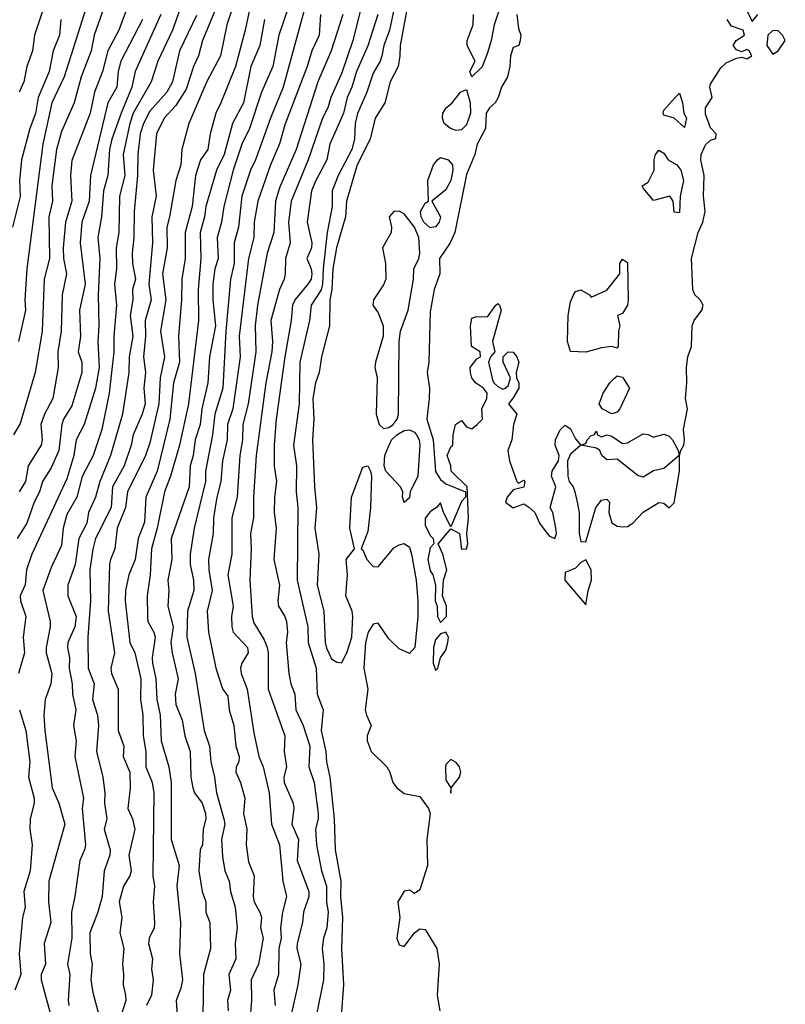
# Model space of a CAD drawing. Header units: metres. Extents: x -51132 to -49532, y -231222 to -229437.
# Tile 117 of 256: x -50879 to -50805, y -230468 to -230373. Entities that reach past the tile are written whole.
import ezdxf

# ---------------------------------------------------------------- set-up
doc = ezdxf.new("R2010")
doc.units = ezdxf.units.M
doc.layers.add('CONTOUR_INDEX', color=1, linetype='Continuous')
doc.layers.add('CONTOUR_INTER', color=3, linetype='Continuous')

msp = doc.modelspace()

# ---------------------------------------------------------------- linework, layer by layer
at = {"layer": 'CONTOUR_INDEX'}
for points, elevation in [([(-50841.206, -230365.759), (-50842.989, -230374.259), (-50843.543, -230375.759), (-50843.741, -230376.759), (-50843.894, -230377.259), (-50844.58, -230378.401), (-50845.187, -230380.259), (-50846.08, -230382.286), (-50846.317, -230383.259), (-50846.372, -230384.759), (-50846.633, -230385.759), (-50847.93, -230388.259), (-50848.533, -230389.759), (-50848.534, -230391.259), (-50849.004, -230393.759), (-50849.403, -230397.259), (-50849.443, -230398.759), (-50849.58, -230399.288), (-50850.554, -230400.759), (-50850.701, -230402.259), (-50851.628, -230406.259), (-50851.709, -230410.259), (-50852.231, -230414.259), (-50851.967, -230416.259), (-50852, -230418.759), (-50851.842, -230420.259), (-50851.892, -230427.259), (-50850.868, -230431.759), (-50850.845, -230433.259), (-50850.063, -230435.759), (-50849.961, -230438.259), (-50849.383, -230439.759), (-50849.578, -230441.759), (-50849.133, -230443.759), (-50849.076, -230444.759), (-50848.761, -230446.259), (-50848.325, -230450.259), (-50848.235, -230453.259), (-50847.691, -230456.259), (-50847.711, -230457.759), (-50847.54, -230459.759), (-50847.635, -230462.759), (-50847.441, -230466.259), (-50847.668, -230469.259)], 15), ([(-50867.781, -230370.759), (-50869.069, -230374.259), (-50870.136, -230376.259), (-50870.622, -230378.259), (-50871.405, -230380.259), (-50871.816, -230382.259), (-50873.58, -230386.821), (-50873.716, -230388.259), (-50873.58, -230390.759), (-50874.209, -230392.759), (-50874.415, -230395.259), (-50874.385, -230396.259), (-50874.092, -230397.759), (-50874.536, -230399.759), (-50874.611, -230403.259), (-50874.933, -230405.259), (-50874.909, -230406.759), (-50875.42, -230409.759), (-50876.233, -230411.259), (-50876.562, -230412.259), (-50876.436, -230413.759), (-50876.543, -230414.259), (-50877.78, -230416.259), (-50878.065, -230417.759), (-50878.668, -230418.759)], 30), ([(-50859.145, -230370.759), (-50861.009, -230375.259), (-50861.389, -230376.759), (-50861.868, -230377.759), (-50862.58, -230379.952), (-50863.58, -230381.524), (-50864.686, -230382.759), (-50865.438, -230384.259), (-50865.769, -230387.759), (-50865.473, -230390.259), (-50865.886, -230392.259), (-50865.819, -230394.759), (-50866.177, -230398.759), (-50865.963, -230400.259), (-50866.528, -230402.259), (-50866.505, -230403.759), (-50866.688, -230405.759), (-50866.512, -230407.259), (-50866.656, -230408.759), (-50866.535, -230410.259), (-50866.812, -230411.259), (-50867.684, -230413.259), (-50867.874, -230414.259), (-50868.556, -230416.259), (-50869.664, -230418.259), (-50869.818, -230420.259), (-50871.311, -230423.259), (-50871.58, -230424.27), (-50871.86, -230426.259), (-50871.784, -230429.259), (-50872.036, -230432.759), (-50872.017, -230435.759), (-50871.453, -230437.259), (-50871.593, -230438.759), (-50871.125, -230440.259), (-50871.027, -230441.259), (-50871.208, -230443.759), (-50870.592, -230446.259), (-50870.408, -230447.759), (-50870.439, -230448.759), (-50870.211, -230450.259), (-50870.468, -230451.259), (-50869.915, -230453.259), (-50869.931, -230453.759), (-50870.469, -230455.259), (-50870.664, -230457.759), (-50871.085, -230459.259), (-50871.863, -230461.259), (-50871.824, -230463.259), (-50871.618, -230464.259), (-50871.773, -230465.759), (-50871.58, -230466.977), (-50870.946, -230469.259)], 25), ([(-50851.044, -230371.759), (-50853.233, -230379.759), (-50854.463, -230382.759), (-50855.895, -230386.759), (-50856.396, -230387.759), (-50857.219, -230390.259), (-50857.55, -230393.259), (-50857.952, -230394.759), (-50857.945, -230396.759), (-50858.316, -230398.259), (-50858.752, -230403.259), (-50859.058, -230408.759), (-50859.835, -230411.259), (-50860.051, -230413.259), (-50860.714, -230416.759), (-50860.731, -230417.759), (-50861.817, -230422.259), (-50862.182, -230424.759), (-50862.191, -230425.759), (-50861.874, -230427.259), (-50861.834, -230428.259), (-50862.461, -230430.259), (-50862.504, -230432.759), (-50861.721, -230436.259), (-50860.846, -230441.759), (-50860.337, -230443.259), (-50860.194, -230444.759), (-50859.84, -230446.259), (-50859.657, -230447.759), (-50858.949, -230450.259), (-50858.873, -230450.759), (-50859.179, -230452.259), (-50859.08, -230453.905), (-50858.852, -230455.259), (-50858.456, -230456.259), (-50858.327, -230457.259), (-50857.875, -230458.759), (-50857.673, -230460.759), (-50857.868, -230462.259), (-50857.783, -230463.759), (-50858.458, -230465.259), (-50858.32, -230466.759), (-50858.613, -230467.759), (-50858.549, -230468.759)], 20)]:
    msp.add_lwpolyline(points, dxfattribs=dict(at, elevation=elevation))
at = {"layer": 'CONTOUR_INTER'}
for points, elevation in [([(-50869.504, -230369.259), (-50871.427, -230374.759), (-50871.722, -230376.259), (-50872.697, -230378.759), (-50873.368, -230381.259), (-50874.58, -230384.039), (-50875.072, -230385.759), (-50875.515, -230389.259), (-50875.437, -230390.759), (-50875.801, -230392.259), (-50875.755, -230396.259), (-50876.252, -230398.259), (-50876.445, -230403.259), (-50877.116, -230407.259), (-50878.58, -230412.185), (-50879.205, -230413.259)], 31), ([(-50851.793, -230369.259), (-50853.644, -230374.759), (-50854.22, -230377.759), (-50855.337, -230380.259), (-50856.477, -230383.759), (-50857.222, -230385.259), (-50858.051, -230387.759), (-50858.959, -230391.259), (-50859.172, -230392.759), (-50859.607, -230394.259), (-50859.507, -230396.259), (-50859.813, -230397.259), (-50860.013, -230398.759), (-50860.015, -230400.259), (-50859.745, -230402.759), (-50860.324, -230405.759), (-50860.487, -230408.259), (-50861.069, -230410.759), (-50861.232, -230412.259), (-50861.72, -230413.759), (-50861.9, -230415.259), (-50862.18, -230416.259), (-50862.29, -230418.259), (-50864.024, -230423.259), (-50863.951, -230425.259), (-50864.357, -230427.259), (-50864.258, -230428.259), (-50864.348, -230429.759), (-50863.843, -230431.759), (-50864.048, -230433.259), (-50863.939, -230434.259), (-50863.339, -230436.759), (-50863.627, -230438.259), (-50863.576, -230439.259), (-50862.967, -230440.759), (-50862.708, -230442.259), (-50862.187, -230443.759), (-50862.118, -230446.259), (-50861.955, -230447.259), (-50861.793, -230447.759), (-50861.044, -230448.759), (-50860.733, -230449.759), (-50860.702, -230450.259), (-50860.938, -230451.259), (-50861.013, -230452.759), (-50861.225, -230453.259), (-50861.374, -230455.259), (-50861.036, -230457.259), (-50860.691, -230458.259), (-50860.675, -230459.259), (-50860.318, -230460.259), (-50860.248, -230462.759), (-50860.921, -230465.259), (-50860.972, -230469.259)], 21), ([(-50856.08, -230370.292), (-50856.888, -230374.259), (-50857.836, -230377.759), (-50859.227, -230381.259), (-50859.739, -230382.259), (-50860.266, -230384.259), (-50860.501, -230385.759), (-50861.187, -230386.759), (-50861.672, -230388.259), (-50862.001, -230391.259), (-50862.681, -230393.759), (-50862.666, -230396.259), (-50863.011, -230398.259), (-50863.021, -230400.259), (-50863.329, -230403.759), (-50863.229, -230406.259), (-50863.815, -230408.259), (-50864.154, -230411.759), (-50865.385, -230416.759), (-50866.469, -230419.259), (-50866.58, -230421.667), (-50867.2, -230423.259), (-50867.5, -230425.259), (-50868.103, -230426.759), (-50868.413, -230428.259), (-50868.466, -230429.259), (-50868.013, -230433.259), (-50867.521, -230434.259), (-50866.933, -230436.759), (-50866.968, -230438.759), (-50866.744, -230440.259), (-50866.729, -230442.259), (-50866.476, -230443.759), (-50866.455, -230445.259), (-50865.849, -230446.759), (-50865.685, -230447.759), (-50865.791, -230455.759), (-50865.646, -230456.759), (-50865.759, -230458.259), (-50865.618, -230460.259), (-50865.661, -230460.759), (-50866.144, -230461.759), (-50866.214, -230462.259), (-50865.813, -230463.759), (-50865.922, -230464.759), (-50865.765, -230465.759), (-50865.925, -230467.259), (-50866.406, -230468.259)], 23), ([(-50845.285, -230370.259), (-50846.541, -230375.259), (-50847.58, -230378.375), (-50848.643, -230380.759), (-50848.932, -230381.759), (-50849.457, -230382.759), (-50850.829, -230386.759), (-50852.482, -230390.759), (-50852.712, -230392.759), (-50852.562, -230394.759), (-50853.012, -230396.259), (-50853.035, -230397.759), (-50853.151, -230398.259), (-50853.606, -230399.259), (-50854.434, -230402.259), (-50854.282, -230404.259), (-50854.343, -230405.259), (-50854.922, -230408.259), (-50855.849, -230415.259), (-50856.108, -230419.259), (-50856.092, -230421.259), (-50856.388, -230422.759), (-50856.326, -230424.259), (-50856.449, -230427.259), (-50856.241, -230430.759), (-50856.08, -230431.39), (-50855.08, -230433.018), (-50854.768, -230433.759), (-50854.676, -230434.259), (-50854.675, -230437.759), (-50853.079, -230442.259), (-50853.151, -230443.759), (-50852.921, -230445.259), (-50853.165, -230446.259), (-50853.15, -230446.759), (-50852.273, -230448.759), (-50852.208, -230449.259), (-50852.398, -230450.759), (-50851.78, -230452.259), (-50851.886, -230454.259), (-50850.759, -230457.259), (-50850.775, -230457.759), (-50851.293, -230459.259), (-50851.372, -230460.259), (-50851.905, -230462.259), (-50851.939, -230462.759), (-50851.534, -230464.259), (-50851.826, -230466.259), (-50852.517, -230469.259)], 17), ([(-50871.939, -230371.259), (-50874.338, -230378.759), (-50875.521, -230381.259), (-50876.381, -230385.259), (-50877.913, -230397.259), (-50878.105, -230400.259), (-50878.042, -230401.259), (-50878.724, -230404.259)], 32), ([(-50875.855, -230370.759), (-50877.173, -230374.759), (-50877.386, -230376.259), (-50877.912, -230377.759), (-50878.205, -230379.259), (-50878.663, -230380.259)], 34), ([(-50862.852, -230371.259), (-50863.901, -230374.259), (-50865.297, -230377.259), (-50865.951, -230379.259), (-50867.693, -230382.259), (-50868.019, -230383.259), (-50868.659, -230386.259), (-50868.477, -230388.259), (-50868.987, -230390.259), (-50869.08, -230393.759), (-50869.313, -230395.259), (-50869.303, -230397.259), (-50869.486, -230398.759), (-50869.29, -230400.759), (-50869.542, -230403.759), (-50869.539, -230405.259), (-50869.994, -230409.259), (-50870.702, -230412.759), (-50871.552, -230415.259), (-50872.58, -230417.28), (-50873.109, -230419.259), (-50874.08, -230420.925), (-50874.415, -230422.259), (-50874.58, -230423.938), (-50875.58, -230426.029), (-50876.378, -230428.259), (-50875.666, -230431.259), (-50875.662, -230431.759), (-50876.076, -230433.759), (-50876.062, -230434.259), (-50875.531, -230436.259), (-50875.628, -230437.259), (-50876.158, -230438.759), (-50876.285, -230440.259), (-50876.18, -230441.759), (-50875.486, -230447.259), (-50874.838, -230448.759), (-50874.257, -230450.759), (-50875.792, -230456.259), (-50875.833, -230458.259), (-50875.624, -230460.259), (-50876.249, -230462.259), (-50876.116, -230464.259), (-50876.548, -230465.259), (-50876.539, -230465.759), (-50875.185, -230470.759)], 27), ([(-50857.823, -230371.259), (-50858.658, -230373.759), (-50859.27, -230376.759), (-50860.58, -230379.215), (-50862.311, -230383.259), (-50863.012, -230385.759), (-50863.106, -230387.259), (-50863.57, -230388.759), (-50864.172, -230392.259), (-50864.45, -230393.259), (-50864.396, -230395.259), (-50864.865, -230397.759), (-50864.552, -230400.259), (-50865.068, -230403.259), (-50864.669, -230405.759), (-50865.096, -230407.759), (-50865.216, -230410.259), (-50866.08, -230414.041), (-50866.488, -230415.259), (-50868.224, -230418.759), (-50868.425, -230420.259), (-50869.224, -230422.259), (-50869.443, -230424.259), (-50869.871, -230425.259), (-50869.957, -230425.759), (-50870.087, -230430.259), (-50869.467, -230434.259), (-50869.821, -230435.759), (-50869.774, -230436.259), (-50869.118, -230437.759), (-50869.141, -230441.759), (-50868.598, -230443.259), (-50868.642, -230444.259), (-50868.017, -230445.759), (-50867.97, -230447.259), (-50868.195, -230449.259), (-50867.756, -230450.259), (-50867.515, -230451.259), (-50868.089, -230453.759), (-50867.886, -230455.259), (-50868.004, -230455.759), (-50868.608, -230456.759), (-50869.028, -230458.259), (-50868.785, -230459.759), (-50868.97, -230461.259), (-50868.578, -230462.759), (-50868.721, -230464.259), (-50868.602, -230465.259), (-50868.661, -230466.259), (-50868.408, -230467.259), (-50868.404, -230467.759), (-50868.86, -230469.259)], 24), ([(-50831.934, -230370.759), (-50832.93, -230373.759), (-50833.2, -230375.259), (-50833.58, -230376.443), (-50834.08, -230377.803), (-50835.08, -230378.754), (-50835.275, -230378.259), (-50834.767, -230377.259), (-50835.519, -230375.759), (-50835.507, -230375.259), (-50834.93, -230373.759), (-50834.899, -230372.759)], 14), ([(-50841.238, -230371.759), (-50841.966, -230375.759), (-50841.991, -230376.759), (-50842.179, -230377.759), (-50842.924, -230379.259), (-50843.458, -230381.259), (-50844.387, -230382.759), (-50844.854, -230384.759), (-50846.122, -230387.259), (-50847.13, -230390.759), (-50847.234, -230392.259), (-50848.089, -230395.259), (-50848.463, -230397.259), (-50848.552, -230399.259), (-50848.739, -230400.259), (-50848.772, -230402.759), (-50849.55, -230405.759), (-50849.783, -230407.259), (-50850.139, -230408.259), (-50850.369, -230409.759), (-50850.284, -230411.759), (-50850.407, -230413.759), (-50850.239, -230418.259), (-50850.017, -230420.259), (-50850.193, -230422.259), (-50849.805, -230424.759), (-50849.963, -230427.759), (-50849.324, -230430.259), (-50849.198, -230433.259), (-50849.08, -230433.811), (-50848.58, -230434.858), (-50848.08, -230435.15), (-50847.58, -230435.221), (-50847.08, -230434.162), (-50846.619, -230432.759), (-50846.521, -230430.759), (-50846.602, -230430.259), (-50847.204, -230428.759), (-50847.052, -230426.759), (-50847.165, -230425.259), (-50846.377, -230424.259), (-50846.822, -230422.259), (-50846.666, -230419.259), (-50845.58, -230416.385), (-50845.08, -230416.251), (-50844.82, -230416.759), (-50844.737, -230417.259), (-50844.831, -230420.259), (-50845.08, -230422.561), (-50845.723, -230424.259), (-50845.58, -230424.347), (-50845.192, -230425.259), (-50844.58, -230425.951), (-50844.08, -230425.965), (-50842.58, -230424.145), (-50842.08, -230423.847), (-50841.58, -230423.727), (-50841.08, -230424.096), (-50840.886, -230424.759), (-50840.437, -230427.259), (-50840.276, -230429.259), (-50840.289, -230430.759), (-50840.564, -230433.759), (-50841.08, -230434.316), (-50842.08, -230433.867), (-50843.08, -230432.904), (-50844.08, -230431.406), (-50844.58, -230431.501), (-50845.051, -230432.259), (-50845.323, -230433.259), (-50845.458, -230435.759), (-50845.1, -230437.759), (-50845.33, -230439.759), (-50845.227, -230440.259), (-50844.765, -230441.259), (-50845.141, -230442.259), (-50845.152, -230442.759), (-50844.773, -230443.759), (-50843.25, -230445.259), (-50842.974, -230445.759), (-50842.694, -230446.759), (-50842.31, -230447.259), (-50841.58, -230447.83), (-50840.08, -230448.101), (-50839.247, -230449.259), (-50839.087, -230449.759), (-50839.414, -230452.259), (-50839.354, -230454.759), (-50840.08, -230457.107), (-50840.58, -230457.464), (-50841.08, -230457.137), (-50841.58, -230457.227), (-50842.203, -230458.259), (-50842.012, -230459.759), (-50842.28, -230461.759), (-50842.08, -230462.413), (-50841.58, -230462.567), (-50840.58, -230461.235), (-50840.08, -230460.872), (-50839.58, -230460.935), (-50838.454, -230462.759), (-50838.229, -230464.259), (-50838.404, -230467.259), (-50838.143, -230468.759)], 14), ([(-50808.67, -230372.259), (-50808.08, -230373.447), (-50807.528, -230372.759)], 13), ([(-50874.636, -230373.259), (-50874.782, -230374.759), (-50875.393, -230376.259), (-50875.78, -230378.259), (-50876.84, -230380.759), (-50877.08, -230382.3), (-50877.624, -230383.759), (-50878.435, -230386.759), (-50878.632, -230388.759), (-50878.58, -230390.31), (-50879.296, -230393.259)], 33), ([(-50866.779, -230373.259), (-50868.886, -230377.259), (-50869.141, -230378.259), (-50869.259, -230379.759), (-50870.122, -230381.259), (-50871.799, -230388.259), (-50871.925, -230390.759), (-50872.626, -230392.759), (-50872.782, -230394.759), (-50872.322, -230398.759), (-50872.844, -230401.259), (-50872.761, -230403.759), (-50872.965, -230405.259), (-50872.622, -230406.259), (-50872.619, -230407.259), (-50873.58, -230410.473), (-50874.387, -230411.759), (-50874.556, -230412.259), (-50874.844, -230414.759), (-50875.58, -230416.454), (-50876.408, -230417.759), (-50876.691, -230418.759), (-50877.209, -230419.759), (-50877.928, -230421.759), (-50878.848, -230423.259)], 29), ([(-50865.028, -230372.759), (-50867.498, -230378.259), (-50867.801, -230379.759), (-50868.853, -230382.259), (-50869.739, -230384.759), (-50869.961, -230385.759), (-50870.114, -230388.259), (-50870.536, -230389.759), (-50870.735, -230392.259), (-50871.088, -230394.259), (-50870.903, -230396.259), (-50871.058, -230399.759), (-50870.98, -230402.759), (-50871.098, -230404.259), (-50870.958, -230406.759), (-50871.303, -230408.759), (-50872.41, -230412.259), (-50873.166, -230413.759), (-50873.383, -230415.259), (-50874.08, -230417.515), (-50877.453, -230424.759), (-50877.965, -230426.259), (-50878.08, -230427.703), (-50878.569, -230428.759), (-50878.544, -230429.259), (-50878.03, -230430.759), (-50878.263, -230432.759), (-50878.136, -230434.259), (-50878.734, -230436.259)], 28), ([(-50861.58, -230372.863), (-50863.226, -230376.259), (-50863.887, -230379.259), (-50864.454, -230380.259), (-50866.08, -230382.063), (-50866.683, -230383.259), (-50867.011, -230384.259), (-50867.24, -230386.259), (-50867.273, -230388.259), (-50867.599, -230391.759), (-50867.609, -230394.259), (-50867.779, -230395.759), (-50867.734, -230396.759), (-50867.449, -230398.259), (-50867.735, -230399.259), (-50867.705, -230400.259), (-50867.967, -230401.759), (-50867.714, -230403.759), (-50868.082, -230405.759), (-50868.108, -230407.259), (-50868.705, -230411.259), (-50869.881, -230415.259), (-50870.898, -230417.759), (-50871.301, -230419.259), (-50871.99, -230420.759), (-50872.139, -230421.759), (-50872.918, -230423.259), (-50873.272, -230425.759), (-50873.968, -230427.759), (-50873.97, -230428.759), (-50873.171, -230430.759), (-50873.287, -230431.759), (-50873.96, -230433.259), (-50874.016, -230433.759), (-50873.827, -230434.759), (-50873.843, -230435.759), (-50873.574, -230437.259), (-50873.541, -230438.259), (-50873.199, -230439.759), (-50873.443, -230441.259), (-50873.166, -230442.759), (-50873.293, -230444.259), (-50872.475, -230448.259), (-50872.585, -230449.259), (-50872.281, -230452.759), (-50872.36, -230453.259), (-50872.826, -230454.259), (-50873.291, -230457.759), (-50873.625, -230459.259), (-50873.597, -230461.759), (-50874.018, -230464.259), (-50873.791, -230465.259), (-50873.956, -230467.759), (-50873.882, -230468.259)], 26), ([(-50855.046, -230373.259), (-50855.479, -230375.759), (-50856.364, -230377.759), (-50857.064, -230381.259), (-50858.133, -230383.259), (-50858.908, -230386.259), (-50859.65, -230387.759), (-50860.696, -230391.259), (-50860.816, -230392.259), (-50861.246, -230393.759), (-50861.179, -230396.259), (-50861.429, -230399.259), (-50861.383, -230402.259), (-50862.356, -230410.259), (-50863.216, -230414.259), (-50864.09, -230417.259), (-50864.668, -230418.759), (-50865.385, -230422.259), (-50865.927, -230424.259), (-50866.042, -230426.759), (-50866.35, -230428.759), (-50866.309, -230430.759), (-50866.257, -230431.259), (-50865.698, -230432.259), (-50865.565, -230432.759), (-50865.866, -230434.759), (-50865.823, -230435.259), (-50865.497, -230436.759), (-50865.412, -230438.759), (-50865.071, -230440.259), (-50864.984, -230442.759), (-50864.251, -230445.259), (-50864.025, -230446.759), (-50864.032, -230452.259), (-50863.27, -230454.759), (-50863.494, -230456.759), (-50863.111, -230460.259), (-50863.231, -230463.259), (-50862.938, -230465.759), (-50863.08, -230466.569), (-50863.552, -230467.759), (-50863.454, -230469.259)], 22), ([(-50849.631, -230372.759), (-50849.771, -230374.759), (-50850.466, -230376.259), (-50850.922, -230377.759), (-50853.08, -230383.395), (-50853.58, -230385.213), (-50854.475, -230387.259), (-50855.68, -230390.759), (-50856.019, -230392.759), (-50856.051, -230394.259), (-50856.591, -230396.259), (-50857.467, -230403.759), (-50857.383, -230405.759), (-50858.1, -230410.759), (-50858.612, -230412.259), (-50858.628, -230413.759), (-50859.067, -230415.759), (-50859.235, -230417.759), (-50859.625, -230419.259), (-50859.954, -230421.259), (-50859.97, -230422.759), (-50860.423, -230425.259), (-50860.4, -230426.259), (-50860.064, -230428.259), (-50860.555, -230430.259), (-50860.421, -230432.259), (-50859.714, -230435.759), (-50859.08, -230437.732), (-50858.58, -230438.443), (-50858.448, -230439.759), (-50858.006, -230441.259), (-50857.79, -230443.259), (-50857.472, -230444.259), (-50857.501, -230444.759), (-50857.78, -230445.259), (-50857.795, -230445.759), (-50857.356, -230446.759), (-50856.947, -230448.259), (-50857.057, -230449.759), (-50856.752, -230451.259), (-50856.799, -230452.759), (-50856.58, -230454.394), (-50856.028, -230455.759), (-50856.134, -230457.759), (-50856.041, -230458.259), (-50855.473, -230459.259), (-50855.34, -230459.759), (-50855.413, -230460.759), (-50855.155, -230461.759), (-50855.607, -230464.259), (-50856.312, -230465.759), (-50856.293, -230467.759), (-50856.46, -230469.759)], 19), ([(-50847.489, -230372.759), (-50848.621, -230376.259), (-50849.912, -230379.259), (-50851.987, -230385.759), (-50853.58, -230389.462), (-50853.973, -230390.759), (-50854.13, -230393.759), (-50854.785, -230395.759), (-50855.697, -230400.759), (-50855.929, -230402.759), (-50855.876, -230405.259), (-50856.607, -230410.259), (-50857.117, -230412.259), (-50857.152, -230413.759), (-50857.422, -230415.259), (-50857.672, -230419.259), (-50858.172, -230421.259), (-50858.179, -230424.759), (-50858.559, -230426.759), (-50858.043, -230429.759), (-50858.22, -230430.759), (-50858.191, -230431.759), (-50858.053, -230432.259), (-50856.665, -230433.759), (-50856.596, -230434.259), (-50857.222, -230435.259), (-50857.354, -230435.759), (-50857.284, -230436.259), (-50856.698, -230437.759), (-50856.08, -230441.962), (-50855.588, -230444.259), (-50855.167, -230445.259), (-50854.589, -230447.759), (-50854.375, -230450.759), (-50853.592, -230452.759), (-50853.281, -230456.259), (-50852.911, -230457.759), (-50853.308, -230459.259), (-50853.509, -230460.759), (-50853.44, -230461.759), (-50853.659, -230462.759), (-50853.697, -230465.259), (-50854.127, -230466.759), (-50854.011, -230468.259)], 18), ([(-50844.115, -230372.759), (-50845.08, -230375.789), (-50846.177, -230378.259), (-50846.631, -230379.759), (-50847.087, -230380.759), (-50847.442, -230382.259), (-50848.732, -230385.259), (-50849.028, -230386.759), (-50850.104, -230388.759), (-50850.497, -230389.759), (-50850.936, -230392.759), (-50850.481, -230394.759), (-50850.5, -230395.259), (-50850.949, -230396.259), (-50850.53, -230397.259), (-50850.47, -230397.759), (-50850.555, -230398.259), (-50850.855, -230398.759), (-50852.08, -230400.209), (-50852.332, -230400.759), (-50852.456, -230402.259), (-50853.094, -230405.759), (-50853.929, -230411.759), (-50854.123, -230414.259), (-50854.113, -230416.259), (-50853.892, -230417.759), (-50854.082, -230419.259), (-50854.105, -230420.759), (-50853.913, -230422.259), (-50854.138, -230425.259), (-50853.6, -230427.759), (-50853.763, -230429.259), (-50853.685, -230429.759), (-50853.08, -230430.758), (-50852.923, -230431.259), (-50852.832, -230432.259), (-50852.951, -230433.259), (-50852.687, -230436.259), (-50852.507, -230437.259), (-50852.126, -230438.259), (-50852.007, -230439.759), (-50851.305, -230441.259), (-50850.667, -230443.259), (-50850.754, -230445.259), (-50850.269, -230446.759), (-50849.886, -230449.759), (-50849.875, -230450.259), (-50850.122, -230451.259), (-50850.015, -230452.759), (-50849.546, -230455.259), (-50849.081, -230456.759), (-50849.071, -230458.259), (-50848.909, -230459.259), (-50849.025, -230460.759), (-50849.357, -230461.759), (-50849.496, -230462.759), (-50849.336, -230464.259), (-50849.369, -230465.759), (-50850.056, -230469.259)], 16), ([(-50830.751, -230372.759), (-50830.58, -230374.114), (-50830.363, -230374.759), (-50830.405, -230375.259), (-50830.541, -230375.759), (-50831.08, -230375.947), (-50831.358, -230376.759), (-50831.424, -230377.759), (-50831.654, -230378.759), (-50832.221, -230379.759), (-50832.53, -230380.759), (-50832.813, -230381.259), (-50833.382, -230381.759), (-50833.688, -230382.259), (-50833.762, -230383.759), (-50834.553, -230385.259), (-50834.769, -230386.259), (-50835.58, -230388.182), (-50836.722, -230393.759), (-50837.148, -230394.759), (-50838.184, -230396.259), (-50838.163, -230397.759), (-50838.691, -230399.259), (-50839.08, -230401.408), (-50839.216, -230406.259), (-50839.378, -230407.259), (-50839.155, -230408.759), (-50839.168, -230409.759), (-50839.405, -230411.759), (-50838.81, -230413.759), (-50838.58, -230416.79), (-50838.08, -230417.572), (-50837.58, -230417.969), (-50835.699, -230418.759), (-50835.693, -230419.259), (-50836.08, -230419.681), (-50837.08, -230422.141), (-50837.788, -230420.759), (-50838.08, -230419.804), (-50838.467, -230420.259), (-50839.08, -230420.685), (-50839.58, -230421.299), (-50839.58, -230421.951), (-50839.08, -230422.947), (-50838.788, -230423.259), (-50838.726, -230423.759), (-50839.08, -230424.161), (-50839.31, -230425.259), (-50839.08, -230426.357), (-50838.843, -230426.759), (-50838.566, -230427.759), (-50838.592, -230429.259), (-50838.416, -230429.759), (-50838.394, -230430.759), (-50838.08, -230431.331), (-50837.506, -230430.759), (-50837.516, -230429.759), (-50837.895, -230428.759), (-50837.815, -230427.259), (-50837.488, -230426.259), (-50837.862, -230424.759), (-50838.331, -230423.759), (-50837.08, -230422.306), (-50836.273, -230422.759), (-50836.08, -230424.271), (-50835.58, -230424.233), (-50835.468, -230423.759), (-50835.57, -230422.759), (-50835.4, -230421.259), (-50835.536, -230418.259), (-50837.055, -230416.759), (-50837.094, -230416.259), (-50837.438, -230415.259), (-50837.08, -230414.405), (-50836.902, -230414.259), (-50836.879, -230413.259), (-50836.661, -230412.259), (-50836.08, -230411.878), (-50835.58, -230412.481), (-50835.08, -230412.671), (-50834.573, -230412.259), (-50834.058, -230411.759), (-50834.103, -230410.759), (-50833.635, -230409.759), (-50833.602, -230409.259), (-50833.943, -230408.759), (-50834.723, -230408.259), (-50835.064, -230407.759), (-50835.2, -230407.259), (-50835.232, -230406.759), (-50834.58, -230405.954), (-50834.235, -230405.759), (-50834.269, -230405.259), (-50835.112, -230404.759), (-50835.192, -230402.759), (-50835.08, -230402.022), (-50834.58, -230401.853), (-50833.58, -230401.893), (-50832.761, -230400.759), (-50832.58, -230400.596), (-50832.393, -230400.759), (-50832.252, -230401.259), (-50833.076, -230404.259), (-50832.861, -230405.259), (-50833.271, -230405.759), (-50833.46, -230406.259), (-50833.08, -230407.948), (-50832.949, -230408.259), (-50832.58, -230408.619), (-50832.08, -230408.87), (-50831.87, -230408.759), (-50831.58, -230408.534), (-50831.35, -230407.759), (-50832.049, -230406.259), (-50832.068, -230405.759), (-50831.58, -230405.276), (-50831.08, -230405.288), (-50830.736, -230405.759), (-50830.558, -230406.259), (-50830.808, -230407.259), (-50830.787, -230407.759), (-50830.539, -230408.259), (-50830.561, -230408.759), (-50831.08, -230409.702), (-50831.544, -230410.259), (-50830.755, -230411.259), (-50831.057, -230412.259), (-50831.222, -230413.759), (-50831.599, -230414.759), (-50831.44, -230415.759), (-50830.725, -230417.759), (-50830.58, -230417.93), (-50830.08, -230417.626), (-50829.963, -230417.759), (-50830.08, -230418.311), (-50831.08, -230418.566), (-50831.686, -230419.259), (-50831.825, -230419.759), (-50831.08, -230420.285), (-50830.08, -230419.902), (-50829.58, -230420.236), (-50829.001, -230420.759), (-50828.552, -230421.759), (-50827.814, -230422.759), (-50827.58, -230423.017), (-50827.075, -230423.259), (-50826.919, -230422.759), (-50826.97, -230422.259), (-50827.277, -230420.759), (-50827.533, -230420.259), (-50826.976, -230418.259), (-50827.387, -230417.259), (-50827.345, -230416.759), (-50826.738, -230415.759), (-50826.664, -230415.259), (-50827.05, -230414.259), (-50827.015, -230413.759), (-50826.58, -230412.789), (-50826.08, -230412.331), (-50825.58, -230412.671), (-50825.08, -230413.657), (-50824.58, -230414.253), (-50824.08, -230414.082), (-50823.983, -230413.759), (-50823.58, -230413.323), (-50823.281, -230413.259), (-50823.08, -230412.895), (-50822.966, -230413.259), (-50822.58, -230413.465), (-50822.08, -230413.254), (-50821.58, -230413.376), (-50820.58, -230414.102), (-50820.08, -230414.033), (-50818.58, -230413.158), (-50818.08, -230413.231), (-50817.58, -230413.49), (-50816.58, -230413.211), (-50816.08, -230413.404), (-50815.762, -230413.759), (-50815.194, -230414.759), (-50815.094, -230415.259), (-50816.58, -230416.507), (-50817.58, -230416.718), (-50818.58, -230417.349), (-50819.08, -230417.178), (-50821.08, -230415.609), (-50822.08, -230415.664), (-50822.555, -230415.259), (-50822.756, -230414.759), (-50823.08, -230414.552), (-50824.58, -230414.263), (-50825.58, -230415.119), (-50825.868, -230415.759), (-50825.828, -230417.259), (-50825.707, -230417.759), (-50825.331, -230418.259), (-50825.149, -230418.759), (-50824.917, -230419.759), (-50824.75, -230420.759), (-50824.748, -230422.759), (-50824.58, -230423.524), (-50824.08, -230423.564), (-50823.135, -230420.259), (-50822.58, -230419.556), (-50822.08, -230419.47), (-50821.823, -230419.759), (-50821.893, -230420.759), (-50821.58, -230421.74), (-50821.08, -230422.053), (-50820.58, -230422.132), (-50820.08, -230422.095), (-50819.58, -230421.765), (-50818.58, -230420.72), (-50817.08, -230419.794), (-50816.58, -230419.849), (-50816.08, -230420.299), (-50815.58, -230419.814), (-50815.062, -230416.759), (-50815.075, -230415.259), (-50814.96, -230414.759), (-50814.661, -230414.259), (-50814.597, -230413.759), (-50814.687, -230412.759), (-50814.307, -230410.759), (-50814.5, -230409.759), (-50814.364, -230408.259), (-50814.394, -230406.759), (-50814.258, -230405.759), (-50813.912, -230404.759), (-50813.858, -230402.759), (-50813.663, -230402.259), (-50812.931, -230401.259), (-50812.806, -230400.759), (-50813.097, -230400.259), (-50813.595, -230399.759), (-50813.787, -230399.259), (-50813.914, -230396.259), (-50813.29, -230393.759), (-50812.828, -230392.759), (-50812.618, -230391.759), (-50812.757, -230390.259), (-50812.713, -230388.259), (-50813.02, -230386.759), (-50812.979, -230386.259), (-50812.58, -230385.331), (-50812.08, -230384.87), (-50811.58, -230384.714), (-50811.546, -230384.259), (-50812.08, -230383.686), (-50812.58, -230382.361), (-50812.57, -230381.759), (-50811.919, -230380.759), (-50812.159, -230379.759), (-50812.08, -230379.487), (-50811.08, -230377.916), (-50810.58, -230377.434), (-50809.58, -230376.983), (-50809.08, -230376.859), (-50808.58, -230377.029), (-50808.125, -230376.759), (-50808.356, -230376.259), (-50808.58, -230376.133), (-50809.08, -230376.346), (-50809.58, -230376.16), (-50809.908, -230375.759), (-50809.608, -230375.259), (-50808.831, -230374.759), (-50808.932, -230374.259), (-50810.08, -230373.899), (-50810.473, -230373.259)], 13), ([(-50806.08, -230374.293), (-50806.558, -230374.759), (-50806.663, -230375.759), (-50806.08, -230376.595), (-50805.58, -230376.251), (-50804.889, -230375.259), (-50805.146, -230374.759), (-50805.58, -230374.341), (-50806.08, -230374.293)], 13), ([(-50836.159, -230380.259), (-50835.58, -230379.975), (-50835.231, -230381.259), (-50835.209, -230382.259), (-50835.58, -230383.382), (-50836.08, -230383.872), (-50836.58, -230383.936), (-50837.14, -230383.759), (-50837.745, -230383.259), (-50837.886, -230382.759), (-50837.862, -230382.259), (-50837.555, -230381.759), (-50836.958, -230381.259), (-50836.159, -230380.259)], 14), ([(-50815.503, -230380.759), (-50815.08, -230380.354), (-50814.791, -230381.259), (-50814.672, -230382.259), (-50814.404, -230382.759), (-50814.58, -230383.653), (-50815.58, -230382.757), (-50816.58, -230382.466), (-50816.662, -230382.259), (-50816.58, -230381.964), (-50815.503, -230380.759)], 13), ([(-50817.38, -230386.259), (-50817.08, -230385.841), (-50816.58, -230386.124), (-50816.161, -230386.759), (-50815.318, -230387.259), (-50814.956, -230387.759), (-50814.702, -230388.759), (-50815.026, -230390.259), (-50815.08, -230391.863), (-50815.58, -230391.795), (-50815.675, -230390.759), (-50816.009, -230390.259), (-50817.58, -230390.672), (-50818.58, -230389.509), (-50818.681, -230389.259), (-50818.08, -230388.902), (-50817.512, -230387.759), (-50817.527, -230386.759), (-50817.38, -230386.259)], 13), ([(-50838.382, -230386.759), (-50838.08, -230386.532), (-50837.368, -230386.759), (-50836.931, -230387.259), (-50836.891, -230387.759), (-50837.08, -230388.744), (-50837.58, -230389.65), (-50838.919, -230390.759), (-50838.094, -230392.259), (-50838.216, -230392.759), (-50838.58, -230393.226), (-50839.08, -230393.31), (-50839.685, -230392.759), (-50839.943, -230392.259), (-50840.011, -230391.759), (-50839.58, -230390.936), (-50839.254, -230390.759), (-50839.298, -230388.759), (-50838.753, -230387.259), (-50838.382, -230386.759)], 14), ([(-50842.58, -230391.755), (-50843.032, -230392.259), (-50842.797, -230393.259), (-50842.835, -230393.759), (-50843.685, -230395.259), (-50843.389, -230396.759), (-50843.369, -230398.259), (-50843.58, -230398.819), (-50844.539, -230400.259), (-50844.592, -230400.759), (-50844.08, -230401.503), (-50843.615, -230402.759), (-50843.606, -230403.759), (-50844.365, -230406.259), (-50844.416, -230406.759), (-50844.182, -230407.759), (-50844.275, -230411.259), (-50844.01, -230412.259), (-50843.58, -230412.639), (-50843.08, -230412.554), (-50842.652, -230412.259), (-50842.268, -230411.759), (-50842.125, -230411.259), (-50842.056, -230404.259), (-50841.949, -230403.259), (-50841.202, -230401.259), (-50840.68, -230398.259), (-50840.647, -230397.259), (-50840.167, -230396.259), (-50840.096, -230395.759), (-50840.183, -230394.259), (-50840.595, -230393.259), (-50841.58, -230391.959), (-50842.08, -230391.709), (-50842.58, -230391.755)], 13), ([(-50820.831, -230396.759), (-50820.58, -230396.328), (-50820.08, -230396.662), (-50820.03, -230400.259), (-50820.081, -230400.759), (-50820.58, -230401.577), (-50821.06, -230401.759), (-50820.806, -230402.759), (-50820.963, -230403.259), (-50820.97, -230404.759), (-50821.08, -230404.923), (-50821.58, -230404.764), (-50822.58, -230404.881), (-50824.08, -230405.294), (-50825.58, -230405.217), (-50825.864, -230404.259), (-50825.782, -230401.759), (-50825.58, -230400.448), (-50825.276, -230399.759), (-50825.08, -230399.465), (-50824.58, -230399.289), (-50823.732, -230399.759), (-50823.58, -230399.993), (-50822.08, -230399.32), (-50820.807, -230397.759), (-50820.831, -230396.759)], 13), ([(-50821.315, -230407.759), (-50821.08, -230407.565), (-50820.58, -230407.694), (-50819.894, -230408.759), (-50820.837, -230410.759), (-50821.08, -230411.067), (-50821.58, -230411.237), (-50822.534, -230410.759), (-50822.808, -230410.259), (-50822.416, -230409.259), (-50821.799, -230408.259), (-50821.315, -230407.759)], 13), ([(-50842.31, -230413.259), (-50841.58, -230412.847), (-50841.08, -230412.78), (-50840.58, -230413.014), (-50840.398, -230413.259), (-50840.153, -230413.759), (-50840.084, -230414.259), (-50840.287, -230417.259), (-50840.996, -230418.759), (-50841.08, -230419.34), (-50841.58, -230419.782), (-50841.759, -230419.259), (-50841.716, -230418.759), (-50841.933, -230418.259), (-50843.368, -230416.759), (-50843.515, -230416.259), (-50843.447, -230415.259), (-50843.261, -230414.759), (-50842.814, -230413.759), (-50842.31, -230413.259)], 14), ([(-50824.58, -230425.573), (-50825.08, -230426.117), (-50826.08, -230426.511), (-50826.11, -230427.259), (-50824.08, -230429.645), (-50823.865, -230428.259), (-50823.543, -230427.259), (-50823.597, -230426.259), (-50824.08, -230425.319), (-50824.58, -230425.573)], 13), ([(-50838.08, -230432.422), (-50838.58, -230433.008), (-50838.76, -230433.759), (-50838.806, -230435.259), (-50838.58, -230435.921), (-50838.332, -230435.759), (-50838.094, -230434.759), (-50837.58, -230434.004), (-50837.396, -230433.259), (-50837.327, -230432.759), (-50837.58, -230432.276), (-50838.08, -230432.422)], 13), ([(-50878.622, -230439.759), (-50878.01, -230441.759), (-50877.624, -230444.759), (-50877.776, -230446.259), (-50877.21, -230448.259), (-50877.203, -230448.759), (-50877.605, -230450.259), (-50877.637, -230451.259), (-50877.401, -230452.759), (-50877.61, -230455.259), (-50878.198, -230457.259), (-50878.07, -230458.759), (-50878.328, -230459.759), (-50878.677, -230463.259), (-50878.498, -230465.259), (-50879.077, -230466.759)], 28), ([(-50837.08, -230444.537), (-50837.58, -230445.025), (-50837.622, -230445.259), (-50837.58, -230446.529), (-50837.103, -230447.259), (-50837.08, -230447.789), (-50837.068, -230447.259), (-50836.269, -230446.259), (-50836.139, -230445.759), (-50836.253, -230445.259), (-50836.58, -230444.823), (-50837.08, -230444.537)], 13)]:
    msp.add_lwpolyline(points, dxfattribs=dict(at, elevation=elevation))

doc.saveas('drawing.dxf')
